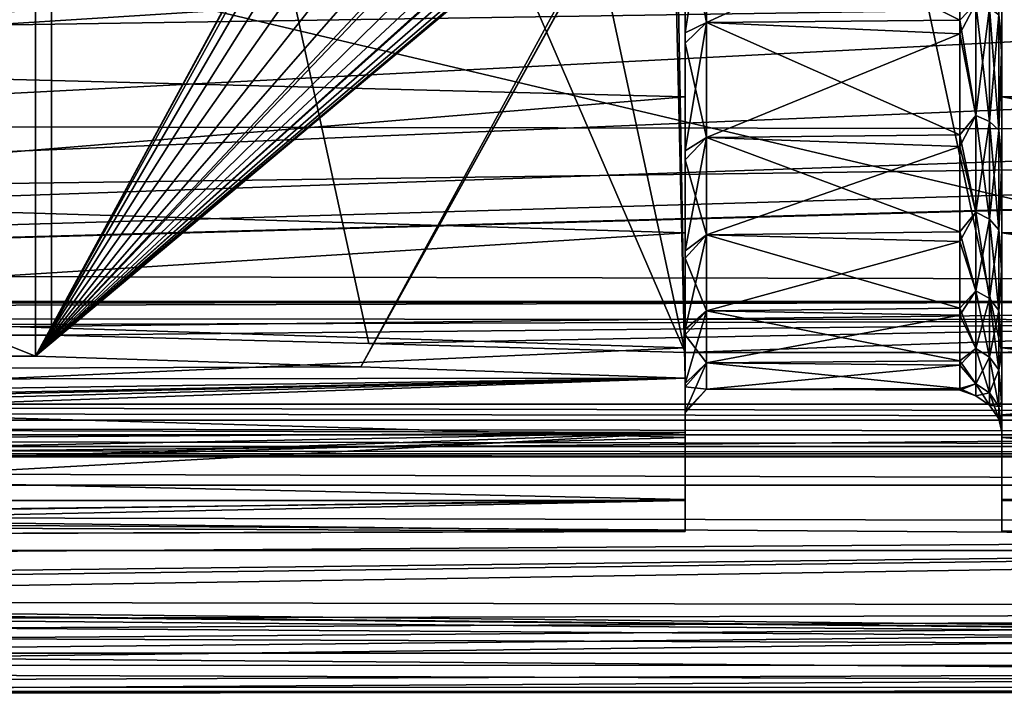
# Model space of a CAD drawing. Header units: millimetres. Extents: x -143 to 143, y -35 to 35.
# Tile 186 of 256: x 22 to 41, y -20 to -8. Entities that reach past the tile are written whole.
import ezdxf

# ---------------------------------------------------------------- set-up
doc = ezdxf.new("R2010")
doc.units = ezdxf.units.MM
doc.header["$LTSCALE"] = 65.185185
for name, color, linetype in [('100', 7, 'CONTINUOUS'), ('101', 7, 'CONTINUOUS'), ('103', 7, 'CONTINUOUS'), ('104', 7, 'CONTINUOUS'), ('105', 7, 'CONTINUOUS'), ('108', 7, 'CONTINUOUS'), ('109', 7, 'CONTINUOUS'), ('110', 7, 'CONTINUOUS'), ('111', 7, 'CONTINUOUS'), ('125', 7, 'CONTINUOUS'), ('18', 7, 'CONTINUOUS'), ('21', 7, 'CONTINUOUS'), ('30', 7, 'CONTINUOUS'), ('32', 7, 'CONTINUOUS'), ('34', 7, 'CONTINUOUS'), ('45', 7, 'CONTINUOUS'), ('71', 7, 'CONTINUOUS'), ('87', 7, 'CONTINUOUS'), ('88', 7, 'CONTINUOUS')]:
    doc.layers.add(name, color=color, linetype=linetype)

msp = doc.modelspace()

# ---------------------------------------------------------------- linework, layer by layer
at = {"layer": '100', "linetype": 'CONTINUOUS'}
for points in [[(22.191, 14.113, -17.5), (-48.549, 14.113, -17.5), (22.191, -14.113, -17.5), (22.191, 14.113, -17.5)], [(-48.549, 14.113, -17.5), (-48.549, -14.113, -17.5), (22.191, -14.113, -17.5), (-48.549, 14.113, -17.5)]]:
    msp.add_3dface(points, dxfattribs=at)
at = {"layer": '101', "linetype": 'CONTINUOUS'}
for points in [[(22.191, 14.113, -17.5), (22.191, -14.113, -17.5), (31.942, 3.88, -15.468), (22.191, 14.113, -17.5)], [(31.942, 3.88, -15.468), (22.191, -14.113, -17.5), (31.884, 3.783, -15.481), (31.942, 3.88, -15.468)], [(31.884, 3.783, -15.481), (22.191, -14.113, -17.5), (31.65, 3.304, -15.529), (31.884, 3.783, -15.481)], [(31.65, 3.304, -15.529), (22.191, -14.113, -17.5), (31.379, 2.486, -15.586), (31.65, 3.304, -15.529)], [(31.379, 2.486, -15.586), (22.191, -14.113, -17.5), (31.169, 1.358, -15.63), (31.379, 2.486, -15.586)], [(31.169, 1.358, -15.63), (22.191, -14.113, -17.5), (31.087, 0, -15.647), (31.169, 1.358, -15.63)], [(31.087, 0, -15.647), (22.191, -14.113, -17.5), (31.169, -1.358, -15.63), (31.087, 0, -15.647)], [(31.169, -1.358, -15.63), (22.191, -14.113, -17.5), (31.379, -2.486, -15.586), (31.169, -1.358, -15.63)], [(31.379, -2.486, -15.586), (22.191, -14.113, -17.5), (31.65, -3.304, -15.529), (31.379, -2.486, -15.586)], [(34.303, -3.576, -14.977), (34.5, -14.528, -14.936), (34.5, -3.011, -14.936), (34.303, -3.576, -14.977)], [(31.65, -3.304, -15.529), (22.191, -14.113, -17.5), (31.884, -3.783, -15.481), (31.65, -3.304, -15.529)], [(28.355, -14.312, -16.216), (34.5, -14.528, -14.936), (34.249, -3.699, -14.988), (28.355, -14.312, -16.216)], [(33.981, -4.162, -15.044), (28.355, -14.312, -16.216), (34.249, -3.699, -14.988), (33.981, -4.162, -15.044)], [(34.249, -3.699, -14.988), (34.5, -14.528, -14.936), (34.303, -3.576, -14.977), (34.249, -3.699, -14.988)], [(31.884, -3.783, -15.481), (22.191, -14.113, -17.5), (31.942, -3.88, -15.468), (31.884, -3.783, -15.481)], [(31.942, -3.88, -15.468), (22.191, -14.113, -17.5), (32.231, -4.266, -15.408), (31.942, -3.88, -15.468)], [(32.231, -4.266, -15.408), (22.191, -14.113, -17.5), (32.5, -4.507, -15.352), (32.231, -4.266, -15.408)], [(33.72, -4.452, -15.098), (28.355, -14.312, -16.216), (33.981, -4.162, -15.044), (33.72, -4.452, -15.098)], [(22.191, -14.113, -17.5), (28.355, -14.312, -16.216), (33.72, -4.452, -15.098), (22.191, -14.113, -17.5)], [(33.557, -4.572, -15.132), (22.191, -14.113, -17.5), (33.72, -4.452, -15.098), (33.557, -4.572, -15.132)], [(32.5, -4.507, -15.352), (22.191, -14.113, -17.5), (32.732, -4.637, -15.304), (32.5, -4.507, -15.352)], [(33.476, -4.617, -15.149), (22.191, -14.113, -17.5), (33.557, -4.572, -15.132), (33.476, -4.617, -15.149)], [(33.242, -4.697, -15.198), (22.191, -14.113, -17.5), (33.476, -4.617, -15.149), (33.242, -4.697, -15.198)], [(32.732, -4.637, -15.304), (22.191, -14.113, -17.5), (32.764, -4.65, -15.297), (32.732, -4.637, -15.304)], [(32.764, -4.65, -15.297), (22.191, -14.113, -17.5), (33.008, -4.708, -15.246), (32.764, -4.65, -15.297)], [(33.008, -4.708, -15.246), (22.191, -14.113, -17.5), (33.242, -4.697, -15.198), (33.008, -4.708, -15.246)]]:
    msp.add_3dface(points, dxfattribs=at)
at = {"layer": '103', "linetype": 'CONTINUOUS'}
for points in [[(34.5, -3.011, -14.936), (34.5, -14.528, -14.936), (34.5, -5.692, -14.133), (34.5, -3.011, -14.936)], [(34.5, -7.987, 12.975), (34.5, -6.312, 16.322), (34.5, -5.479, 14.217), (34.5, -7.987, 12.975)], [(34.5, -5.692, -14.133), (34.5, -14.528, -14.936), (34.5, -8.181, -12.854), (34.5, -5.692, -14.133)], [(34.5, -9.2, 14.887), (34.5, -6.312, 16.322), (34.5, -7.987, 12.975), (34.5, -9.2, 14.887)], [(34.5, -10.225, 11.295), (34.5, -9.2, 14.887), (34.5, -7.987, 12.975), (34.5, -10.225, 11.295)], [(34.5, -8.181, -12.854), (34.5, -14.528, -14.936), (34.5, -10.393, -11.141), (34.5, -8.181, -12.854)], [(34.5, -11.775, 12.946), (34.5, -9.2, 14.887), (34.5, -10.225, 11.295), (34.5, -11.775, 12.946)], [(34.5, -12.118, 9.235), (34.5, -11.775, 12.946), (34.5, -10.225, 11.295), (34.5, -12.118, 9.235)], [(34.5, -10.393, -11.141), (34.5, -14.528, -14.936), (34.5, -12.256, -9.052), (34.5, -10.393, -11.141)], [(34.5, -13.95, 10.566), (34.5, -11.775, 12.946), (34.5, -13.603, 6.863), (34.5, -13.95, 10.566)], [(34.5, -13.603, 6.863), (34.5, -11.775, 12.946), (34.5, -12.118, 9.235), (34.5, -13.603, 6.863)], [(34.5, -12.256, -9.052), (34.5, -14.528, -14.936), (34.5, -13.704, -6.658), (34.5, -12.256, -9.052)], [(34.5, -14.628, 4.26), (34.5, -13.95, 10.566), (34.5, -13.603, 6.863), (34.5, -14.628, 4.26)], [(34.5, -13.704, -6.658), (34.5, -14.528, -14.936), (34.5, -14.691, -4.04), (34.5, -13.704, -6.658)], [(34.5, -15.652, 7.827), (34.5, -13.95, 10.566), (34.5, -15.161, 1.513), (34.5, -15.652, 7.827)], [(34.5, -15.161, 1.513), (34.5, -13.95, 10.566), (34.5, -14.628, 4.26), (34.5, -15.161, 1.513)], [(34.5, -14.528, -14.936), (34.5, -15.557, -9.809), (34.5, -14.691, -4.04), (34.5, -14.528, -14.936)], [(34.5, -14.691, -4.04), (34.5, -15.557, -9.809), (34.5, -15.182, -1.285), (34.5, -14.691, -4.04)], [(34.5, -15.557, -9.809), (34.5, -15.652, 7.827), (34.5, -15.161, 1.513), (34.5, -15.557, -9.809)], [(34.5, -15.182, -1.285), (34.5, -15.557, -9.809), (34.5, -15.161, 1.513), (34.5, -15.182, -1.285)], [(34.5, -16.846, -4.741), (34.5, -15.652, 7.827), (34.5, -15.557, -9.809), (34.5, -16.846, -4.741)], [(34.5, -16.846, -4.741), (34.5, -16.822, 4.823), (34.5, -15.652, 7.827), (34.5, -16.846, -4.741)], [(34.5, -16.846, -4.741), (34.5, -17.422, 1.654), (34.5, -16.822, 4.823), (34.5, -16.846, -4.741)], [(34.5, -16.846, -4.741), (34.5, -17.429, -1.57), (34.5, -17.422, 1.654), (34.5, -16.846, -4.741)]]:
    msp.add_3dface(points, dxfattribs=at)
at = {"layer": '104', "linetype": 'CONTINUOUS'}
for points in [[(34.9, -5.347, -13.801), (34.5, -5.692, -14.133), (34.9, -7.792, -12.583), (34.9, -5.347, -13.801)], [(34.5, -7.987, 12.975), (34.5, -5.479, 14.217), (34.9, -5.347, 13.801), (34.5, -7.987, 12.975)], [(34.9, -7.792, 12.583), (34.5, -7.987, 12.975), (34.9, -5.347, 13.801), (34.9, -7.792, 12.583)], [(34.5, -5.692, -14.133), (34.5, -8.181, -12.854), (34.9, -7.792, -12.583), (34.5, -5.692, -14.133)], [(34.9, -7.792, -12.583), (34.5, -8.181, -12.854), (34.9, -9.971, -10.937), (34.9, -7.792, -12.583)], [(34.5, -10.225, 11.295), (34.5, -7.987, 12.975), (34.9, -7.792, 12.583), (34.5, -10.225, 11.295)], [(34.9, -9.971, 10.937), (34.5, -10.225, 11.295), (34.9, -7.792, 12.583), (34.9, -9.971, 10.937)], [(34.5, -8.181, -12.854), (34.5, -10.393, -11.141), (34.9, -9.971, -10.937), (34.5, -8.181, -12.854)], [(34.9, -9.971, -10.937), (34.5, -10.393, -11.141), (34.9, -11.811, -8.919), (34.9, -9.971, -10.937)], [(34.5, -12.118, 9.235), (34.5, -10.225, 11.295), (34.9, -9.971, 10.937), (34.5, -12.118, 9.235)], [(34.9, -11.811, 8.919), (34.5, -12.118, 9.235), (34.9, -9.971, 10.937), (34.9, -11.811, 8.919)], [(34.5, -10.393, -11.141), (34.5, -12.256, -9.052), (34.9, -11.811, -8.919), (34.5, -10.393, -11.141)], [(34.9, -11.811, -8.919), (34.5, -12.256, -9.052), (34.9, -13.249, -6.597), (34.9, -11.811, -8.919)], [(34.5, -13.603, 6.863), (34.5, -12.118, 9.235), (34.9, -11.811, 8.919), (34.5, -13.603, 6.863)], [(34.9, -13.249, 6.597), (34.5, -13.603, 6.863), (34.9, -11.811, 8.919), (34.9, -13.249, 6.597)], [(34.5, -12.256, -9.052), (34.5, -13.704, -6.658), (34.9, -13.249, -6.597), (34.5, -12.256, -9.052)], [(34.9, -13.249, -6.597), (34.5, -13.704, -6.658), (34.9, -14.235, -4.05), (34.9, -13.249, -6.597)], [(34.5, -14.628, 4.26), (34.5, -13.603, 6.863), (34.9, -13.249, 6.597), (34.5, -14.628, 4.26)], [(34.9, -14.235, 4.05), (34.5, -14.628, 4.26), (34.9, -13.249, 6.597), (34.9, -14.235, 4.05)], [(34.5, -13.704, -6.658), (34.5, -14.691, -4.04), (34.9, -14.235, -4.05), (34.5, -13.704, -6.658)], [(34.9, -14.235, -4.05), (34.5, -14.691, -4.04), (34.9, -14.737, -1.365), (34.9, -14.235, -4.05)], [(34.5, -15.161, 1.513), (34.5, -14.628, 4.26), (34.9, -14.235, 4.05), (34.5, -15.161, 1.513)], [(34.9, -14.737, 1.365), (34.5, -15.161, 1.513), (34.9, -14.235, 4.05), (34.9, -14.737, 1.365)], [(34.5, -14.691, -4.04), (34.5, -15.182, -1.285), (34.9, -14.737, -1.365), (34.5, -14.691, -4.04)], [(34.5, -15.182, -1.285), (34.5, -15.161, 1.513), (34.9, -14.737, 1.365), (34.5, -15.182, -1.285)], [(34.9, -14.737, -1.365), (34.5, -15.182, -1.285), (34.9, -14.737, 1.365), (34.9, -14.737, -1.365)]]:
    msp.add_3dface(points, dxfattribs=at)
at = {"layer": '105', "linetype": 'CONTINUOUS'}
for points in [[(39.7, -5.313, -13.814), (34.9, -5.347, -13.801), (39.7, -7.745, -12.611), (39.7, -5.313, -13.814)], [(34.9, -5.347, -13.801), (34.9, -7.792, -12.583), (39.7, -7.745, -12.611), (34.9, -5.347, -13.801)], [(34.9, -7.792, 12.583), (34.9, -5.347, 13.801), (39.7, -5.597, 13.701), (34.9, -7.792, 12.583)], [(39.7, -8.004, 12.449), (34.9, -7.792, 12.583), (39.7, -5.597, 13.701), (39.7, -8.004, 12.449)], [(39.7, -7.745, -12.611), (34.9, -7.792, -12.583), (39.7, -9.917, -10.986), (39.7, -7.745, -12.611)], [(34.9, -7.792, -12.583), (34.9, -9.971, -10.937), (39.7, -9.917, -10.986), (34.9, -7.792, -12.583)], [(34.9, -9.971, 10.937), (34.9, -7.792, 12.583), (39.7, -8.004, 12.449), (34.9, -9.971, 10.937)], [(39.7, -10.142, 10.779), (34.9, -9.971, 10.937), (39.7, -8.004, 12.449), (39.7, -10.142, 10.779)], [(39.7, -9.917, -10.986), (34.9, -9.971, -10.937), (39.7, -11.756, -8.99), (39.7, -9.917, -10.986)], [(34.9, -9.971, -10.937), (34.9, -11.811, -8.919), (39.7, -11.756, -8.99), (34.9, -9.971, -10.937)], [(34.9, -11.811, 8.919), (34.9, -9.971, 10.937), (39.7, -10.142, 10.779), (34.9, -11.811, 8.919)], [(39.7, -11.939, 8.746), (34.9, -11.811, 8.919), (39.7, -10.142, 10.779), (39.7, -11.939, 8.746)], [(39.7, -11.756, -8.99), (34.9, -11.811, -8.919), (39.7, -13.2, -6.693), (39.7, -11.756, -8.99)], [(34.9, -11.811, -8.919), (34.9, -13.249, -6.597), (39.7, -13.2, -6.693), (34.9, -11.811, -8.919)], [(34.9, -13.249, 6.597), (34.9, -11.811, 8.919), (39.7, -11.939, 8.746), (34.9, -13.249, 6.597)], [(39.7, -13.335, 6.419), (34.9, -13.249, 6.597), (39.7, -11.939, 8.746), (39.7, -13.335, 6.419)], [(39.7, -13.2, -6.693), (34.9, -13.249, -6.597), (39.7, -14.2, -4.171), (39.7, -13.2, -6.693)], [(34.9, -13.249, -6.597), (34.9, -14.235, -4.05), (39.7, -14.2, -4.171), (34.9, -13.249, -6.597)], [(34.9, -14.235, 4.05), (34.9, -13.249, 6.597), (39.7, -13.335, 6.419), (34.9, -14.235, 4.05)], [(39.7, -14.283, 3.877), (34.9, -14.235, 4.05), (39.7, -13.335, 6.419), (39.7, -14.283, 3.877)], [(39.7, -14.2, -4.171), (34.9, -14.235, -4.05), (39.7, -14.723, -1.509), (39.7, -14.2, -4.171)], [(34.9, -14.235, -4.05), (34.9, -14.737, -1.365), (39.7, -14.723, -1.509), (34.9, -14.235, -4.05)], [(34.9, -14.737, 1.365), (34.9, -14.235, 4.05), (39.7, -14.283, 3.877), (34.9, -14.737, 1.365)], [(39.7, -14.751, 1.205), (34.9, -14.737, 1.365), (39.7, -14.283, 3.877), (39.7, -14.751, 1.205)], [(39.7, -14.723, -1.509), (34.9, -14.737, -1.365), (39.7, -14.751, 1.205), (39.7, -14.723, -1.509)], [(34.9, -14.737, -1.365), (34.9, -14.737, 1.365), (39.7, -14.751, 1.205), (34.9, -14.737, -1.365)]]:
    msp.add_3dface(points, dxfattribs=at)
at = {"layer": '108', "linetype": 'CONTINUOUS'}
for points in [[(40.5, -14.04, -18), (40.5, 14.04, -18), (40.5, 3.144, -15.28), (40.5, -14.04, -18)], [(40.5, 0.322, -15.597), (40.5, -14.04, -18), (40.5, 3.144, -15.28), (40.5, 0.322, -15.597)], [(40.5, -14.04, -18), (40.5, 0.322, -15.597), (40.5, 0.161, -15.599), (40.5, -14.04, -18)], [(40.5, -14.04, -18), (40.5, 0.161, -15.599), (40.5, 0, -15.6), (40.5, -14.04, -18)], [(40.5, -14.04, -18), (40.5, 0, -15.6), (40.5, -2.828, -15.341), (40.5, -14.04, -18)], [(40.5, -6.312, 16.322), (40.5, -9.2, 14.887), (40.5, -0.322, 15.597), (40.5, -6.312, 16.322)], [(40.5, -0.322, 15.597), (40.5, -9.2, 14.887), (40.5, -3.144, 15.28), (40.5, -0.322, 15.597)], [(40.5, -5.585, -14.566), (40.5, -14.04, -18), (40.5, -2.828, -15.341), (40.5, -5.585, -14.566)], [(40.5, -3.144, 15.28), (40.5, -9.2, 14.887), (40.5, -5.884, 14.448), (40.5, -3.144, 15.28)], [(40.5, -8.152, -13.301), (40.5, -14.04, -18), (40.5, -5.585, -14.566), (40.5, -8.152, -13.301)], [(40.5, -9.2, 14.887), (40.5, -11.775, 12.946), (40.5, -5.884, 14.448), (40.5, -9.2, 14.887)], [(40.5, -5.884, 14.448), (40.5, -11.775, 12.946), (40.5, -8.425, 13.13), (40.5, -5.884, 14.448)], [(40.5, -10.445, -11.588), (40.5, -14.04, -18), (40.5, -8.152, -13.301), (40.5, -10.445, -11.588)], [(40.5, -8.425, 13.13), (40.5, -11.775, 12.946), (40.5, -10.682, 11.369), (40.5, -8.425, 13.13)], [(40.5, -15.224, -11.324), (40.5, -14.04, -18), (40.5, -10.445, -11.588), (40.5, -15.224, -11.324)], [(40.5, -12.386, -9.484), (40.5, -15.224, -11.324), (40.5, -10.445, -11.588), (40.5, -12.386, -9.484)], [(40.5, -11.775, 12.946), (40.5, -13.95, 10.566), (40.5, -10.682, 11.369), (40.5, -11.775, 12.946)], [(40.5, -10.682, 11.369), (40.5, -13.95, 10.566), (40.5, -12.579, 9.226), (40.5, -10.682, 11.369)], [(40.5, -13.91, -7.061), (40.5, -15.224, -11.324), (40.5, -12.386, -9.484), (40.5, -13.91, -7.061)], [(40.5, -13.95, 10.566), (40.5, -15.652, 7.827), (40.5, -12.579, 9.226), (40.5, -13.95, 10.566)], [(40.5, -12.579, 9.226), (40.5, -15.652, 7.827), (40.5, -14.053, 6.772), (40.5, -12.579, 9.226)], [(40.5, -16.846, -4.741), (40.5, -15.224, -11.324), (40.5, -13.91, -7.061), (40.5, -16.846, -4.741)], [(40.5, -14.967, -4.4), (40.5, -16.846, -4.741), (40.5, -13.91, -7.061), (40.5, -14.967, -4.4)], [(40.5, -15.652, 7.827), (40.5, -16.822, 4.823), (40.5, -14.053, 6.772), (40.5, -15.652, 7.827)], [(40.5, -14.053, 6.772), (40.5, -16.822, 4.823), (40.5, -15.054, 4.09), (40.5, -14.053, 6.772)], [(40.5, -15.519, -1.592), (40.5, -16.846, -4.741), (40.5, -14.967, -4.4), (40.5, -15.519, -1.592)], [(40.5, -16.822, 4.823), (40.5, -17.422, 1.654), (40.5, -15.054, 4.09), (40.5, -16.822, 4.823)], [(40.5, -15.054, 4.09), (40.5, -17.422, 1.654), (40.5, -15.548, 1.271), (40.5, -15.054, 4.09)], [(40.5, -17.429, -1.57), (40.5, -16.846, -4.741), (40.5, -15.519, -1.592), (40.5, -17.429, -1.57)], [(40.5, -15.548, 1.271), (40.5, -17.429, -1.57), (40.5, -15.519, -1.592), (40.5, -15.548, 1.271)], [(40.5, -17.422, 1.654), (40.5, -17.429, -1.57), (40.5, -15.548, 1.271), (40.5, -17.422, 1.654)]]:
    msp.add_3dface(points, dxfattribs=at)
at = {"layer": '109', "linetype": 'CONTINUOUS'}
for points in [[(34.5, 14.04, -18), (40.5, 14.04, -18), (40.5, -14.04, -18), (34.5, 14.04, -18)], [(34.5, 14.04, -18), (40.5, -14.04, -18), (34.5, -14.04, -18), (34.5, 14.04, -18)]]:
    msp.add_3dface(points, dxfattribs=at)
at = {"layer": '110', "linetype": 'CONTINUOUS'}
for points in [[(28.507, 13.868, -19.249), (34.5, 14.04, -18), (34.5, -14.04, -18), (28.507, 13.868, -19.249)], [(22.5, 13.712, -20.5), (28.507, 13.868, -19.249), (34.5, -14.04, -18), (22.5, 13.712, -20.5)], [(22.5, 13.712, -20.5), (34.5, -14.04, -18), (28.507, -13.868, -19.249), (22.5, 13.712, -20.5)], [(22.5, 13.712, -20.5), (28.507, -13.868, -19.249), (22.5, -13.712, -20.5), (22.5, 13.712, -20.5)]]:
    msp.add_3dface(points, dxfattribs=at)
at = {"layer": '111', "linetype": 'CONTINUOUS'}
for points in [[(-49, 13.712, -20.5), (22.5, 13.712, -20.5), (-49, -13.712, -20.5), (-49, 13.712, -20.5)], [(22.5, 13.712, -20.5), (22.5, -13.712, -20.5), (-49, -13.712, -20.5), (22.5, 13.712, -20.5)]]:
    msp.add_3dface(points, dxfattribs=at)
at = {"layer": '125', "linetype": 'CONTINUOUS'}
for points in [[(39.7, -5.313, -13.814), (39.7, -7.745, -12.611), (40.006, -7.43, -12.87), (39.7, -5.313, -13.814)], [(40.5, -8.152, -13.301), (40.5, -5.585, -14.566), (40.439, -7.647, -13.245), (40.5, -8.152, -13.301)], [(39.7, -8.004, 12.449), (39.7, -5.597, 13.701), (40.006, -7.43, 12.87), (39.7, -8.004, 12.449)], [(40.5, -5.884, 14.448), (40.5, -8.425, 13.13), (40.439, -7.647, 13.245), (40.5, -5.884, 14.448)], [(40.006, -7.43, -12.87), (39.7, -7.745, -12.611), (40.006, -9.552, -11.384), (40.006, -7.43, -12.87)], [(40.006, -9.552, 11.384), (39.7, -8.004, 12.449), (40.006, -7.43, 12.87), (40.006, -9.552, 11.384)], [(40.006, -7.43, -12.87), (40.006, -9.552, -11.384), (40.266, -7.517, -13.02), (40.006, -7.43, -12.87)], [(40.006, -9.552, 11.384), (40.006, -7.43, 12.87), (40.266, -9.664, 11.517), (40.006, -9.552, 11.384)], [(40.266, -9.664, 11.517), (40.006, -7.43, 12.87), (40.266, -7.517, 13.02), (40.266, -9.664, 11.517)], [(40.266, -7.517, -13.02), (40.006, -9.552, -11.384), (40.266, -9.664, -11.517), (40.266, -7.517, -13.02)], [(40.439, -7.647, 13.245), (40.439, -9.831, 11.716), (40.266, -7.517, 13.02), (40.439, -7.647, 13.245)], [(40.439, -9.831, 11.716), (40.266, -9.664, 11.517), (40.266, -7.517, 13.02), (40.439, -9.831, 11.716)], [(40.439, -7.647, -13.245), (40.266, -7.517, -13.02), (40.266, -9.664, -11.517), (40.439, -7.647, -13.245)], [(39.7, -7.745, -12.611), (39.7, -9.917, -10.986), (40.006, -9.552, -11.384), (39.7, -7.745, -12.611)], [(40.439, -9.831, -11.716), (40.439, -7.647, -13.245), (40.266, -9.664, -11.517), (40.439, -9.831, -11.716)], [(40.439, -7.647, 13.245), (40.5, -8.425, 13.13), (40.439, -9.831, 11.716), (40.439, -7.647, 13.245)], [(40.439, -9.831, -11.716), (40.5, -8.152, -13.301), (40.439, -7.647, -13.245), (40.439, -9.831, -11.716)], [(39.7, -10.142, 10.779), (39.7, -8.004, 12.449), (40.006, -9.552, 11.384), (39.7, -10.142, 10.779)], [(40.5, -10.445, -11.588), (40.5, -8.152, -13.301), (40.439, -9.831, -11.716), (40.5, -10.445, -11.588)], [(40.5, -8.425, 13.13), (40.5, -10.682, 11.369), (40.439, -9.831, 11.716), (40.5, -8.425, 13.13)], [(40.006, -9.552, -11.384), (39.7, -9.917, -10.986), (40.006, -11.384, -9.552), (40.006, -9.552, -11.384)], [(40.006, -11.384, 9.552), (39.7, -10.142, 10.779), (40.006, -9.552, 11.384), (40.006, -11.384, 9.552)], [(40.006, -9.552, -11.384), (40.006, -11.384, -9.552), (40.266, -9.664, -11.517), (40.006, -9.552, -11.384)], [(40.006, -11.384, 9.552), (40.006, -9.552, 11.384), (40.266, -11.517, 9.664), (40.006, -11.384, 9.552)], [(40.266, -11.517, 9.664), (40.006, -9.552, 11.384), (40.266, -9.664, 11.517), (40.266, -11.517, 9.664)], [(40.266, -9.664, -11.517), (40.006, -11.384, -9.552), (40.266, -11.517, -9.664), (40.266, -9.664, -11.517)], [(40.439, -9.831, 11.716), (40.439, -11.716, 9.831), (40.266, -9.664, 11.517), (40.439, -9.831, 11.716)], [(40.439, -11.716, 9.831), (40.266, -11.517, 9.664), (40.266, -9.664, 11.517), (40.439, -11.716, 9.831)], [(40.439, -9.831, -11.716), (40.266, -9.664, -11.517), (40.266, -11.517, -9.664), (40.439, -9.831, -11.716)], [(40.439, -11.716, -9.831), (40.439, -9.831, -11.716), (40.266, -11.517, -9.664), (40.439, -11.716, -9.831)], [(40.439, -9.831, 11.716), (40.5, -10.682, 11.369), (40.439, -11.716, 9.831), (40.439, -9.831, 11.716)], [(40.439, -11.716, -9.831), (40.5, -10.445, -11.588), (40.439, -9.831, -11.716), (40.439, -11.716, -9.831)], [(39.7, -9.917, -10.986), (39.7, -11.756, -8.99), (40.006, -11.384, -9.552), (39.7, -9.917, -10.986)], [(39.7, -11.939, 8.746), (39.7, -10.142, 10.779), (40.006, -11.384, 9.552), (39.7, -11.939, 8.746)], [(40.5, -12.386, -9.484), (40.5, -10.445, -11.588), (40.439, -11.716, -9.831), (40.5, -12.386, -9.484)], [(40.5, -10.682, 11.369), (40.5, -12.579, 9.226), (40.439, -11.716, 9.831), (40.5, -10.682, 11.369)], [(40.006, -11.384, -9.552), (39.7, -11.756, -8.99), (40.006, -12.87, -7.43), (40.006, -11.384, -9.552)], [(40.006, -12.87, 7.43), (39.7, -11.939, 8.746), (40.006, -11.384, 9.552), (40.006, -12.87, 7.43)], [(40.006, -11.384, -9.552), (40.006, -12.87, -7.43), (40.266, -11.517, -9.664), (40.006, -11.384, -9.552)], [(40.006, -12.87, 7.43), (40.006, -11.384, 9.552), (40.266, -13.02, 7.517), (40.006, -12.87, 7.43)], [(40.266, -13.02, 7.517), (40.006, -11.384, 9.552), (40.266, -11.517, 9.664), (40.266, -13.02, 7.517)], [(40.266, -11.517, -9.664), (40.006, -12.87, -7.43), (40.266, -13.02, -7.517), (40.266, -11.517, -9.664)], [(40.439, -11.716, 9.831), (40.439, -13.245, 7.647), (40.266, -11.517, 9.664), (40.439, -11.716, 9.831)], [(40.439, -13.245, 7.647), (40.266, -13.02, 7.517), (40.266, -11.517, 9.664), (40.439, -13.245, 7.647)], [(40.439, -11.716, -9.831), (40.266, -11.517, -9.664), (40.266, -13.02, -7.517), (40.439, -11.716, -9.831)], [(40.439, -13.245, -7.647), (40.439, -11.716, -9.831), (40.266, -13.02, -7.517), (40.439, -13.245, -7.647)], [(40.439, -11.716, 9.831), (40.5, -12.579, 9.226), (40.439, -13.245, 7.647), (40.439, -11.716, 9.831)], [(40.439, -13.245, -7.647), (40.5, -12.386, -9.484), (40.439, -11.716, -9.831), (40.439, -13.245, -7.647)], [(39.7, -11.756, -8.99), (39.7, -13.2, -6.693), (40.006, -12.87, -7.43), (39.7, -11.756, -8.99)], [(39.7, -13.335, 6.419), (39.7, -11.939, 8.746), (40.006, -12.87, 7.43), (39.7, -13.335, 6.419)], [(40.5, -13.91, -7.061), (40.5, -12.386, -9.484), (40.439, -13.245, -7.647), (40.5, -13.91, -7.061)], [(40.5, -12.579, 9.226), (40.5, -14.053, 6.772), (40.439, -13.245, 7.647), (40.5, -12.579, 9.226)], [(40.006, -12.87, -7.43), (39.7, -13.2, -6.693), (40.006, -13.965, -5.083), (40.006, -12.87, -7.43)], [(40.006, -13.965, 5.083), (39.7, -13.335, 6.419), (40.006, -12.87, 7.43), (40.006, -13.965, 5.083)], [(40.006, -12.87, -7.43), (40.006, -13.965, -5.083), (40.266, -13.02, -7.517), (40.006, -12.87, -7.43)], [(40.006, -13.965, 5.083), (40.006, -12.87, 7.43), (40.266, -14.128, 5.142), (40.006, -13.965, 5.083)], [(40.266, -14.128, 5.142), (40.006, -12.87, 7.43), (40.266, -13.02, 7.517), (40.266, -14.128, 5.142)], [(40.266, -13.02, -7.517), (40.006, -13.965, -5.083), (40.266, -14.128, -5.142), (40.266, -13.02, -7.517)], [(40.439, -13.245, 7.647), (40.439, -14.372, 5.231), (40.266, -13.02, 7.517), (40.439, -13.245, 7.647)], [(40.439, -14.372, 5.231), (40.266, -14.128, 5.142), (40.266, -13.02, 7.517), (40.439, -14.372, 5.231)], [(40.439, -13.245, -7.647), (40.266, -13.02, -7.517), (40.266, -14.128, -5.142), (40.439, -13.245, -7.647)], [(39.7, -13.2, -6.693), (39.7, -14.2, -4.171), (40.006, -13.965, -5.083), (39.7, -13.2, -6.693)], [(39.7, -14.283, 3.877), (39.7, -13.335, 6.419), (40.006, -13.965, 5.083), (39.7, -14.283, 3.877)], [(40.439, -14.372, -5.231), (40.439, -13.245, -7.647), (40.266, -14.128, -5.142), (40.439, -14.372, -5.231)], [(40.439, -13.245, 7.647), (40.5, -14.053, 6.772), (40.439, -14.372, 5.231), (40.439, -13.245, 7.647)], [(40.439, -14.372, -5.231), (40.5, -13.91, -7.061), (40.439, -13.245, -7.647), (40.439, -14.372, -5.231)], [(40.006, -13.965, -5.083), (39.7, -14.2, -4.171), (40.006, -14.635, -2.581), (40.006, -13.965, -5.083)], [(40.006, -14.635, 2.581), (39.7, -14.283, 3.877), (40.006, -13.965, 5.083), (40.006, -14.635, 2.581)], [(40.006, -13.965, -5.083), (40.006, -14.635, -2.581), (40.266, -14.128, -5.142), (40.006, -13.965, -5.083)], [(40.006, -14.635, 2.581), (40.006, -13.965, 5.083), (40.266, -14.806, 2.611), (40.006, -14.635, 2.581)], [(40.266, -14.806, 2.611), (40.006, -13.965, 5.083), (40.266, -14.128, 5.142), (40.266, -14.806, 2.611)], [(40.5, -14.967, -4.4), (40.5, -13.91, -7.061), (40.439, -14.372, -5.231), (40.5, -14.967, -4.4)], [(40.266, -14.128, -5.142), (40.006, -14.635, -2.581), (40.266, -14.806, -2.611), (40.266, -14.128, -5.142)], [(40.439, -14.372, 5.231), (40.439, -15.062, 2.656), (40.266, -14.128, 5.142), (40.439, -14.372, 5.231)], [(40.439, -15.062, 2.656), (40.266, -14.806, 2.611), (40.266, -14.128, 5.142), (40.439, -15.062, 2.656)], [(40.439, -14.372, -5.231), (40.266, -14.128, -5.142), (40.266, -14.806, -2.611), (40.439, -14.372, -5.231)], [(40.5, -14.053, 6.772), (40.5, -15.054, 4.09), (40.439, -14.372, 5.231), (40.5, -14.053, 6.772)], [(39.7, -14.2, -4.171), (39.7, -14.723, -1.509), (40.006, -14.635, -2.581), (39.7, -14.2, -4.171)], [(39.7, -14.751, 1.205), (39.7, -14.283, 3.877), (40.006, -14.635, 2.581), (39.7, -14.751, 1.205)], [(40.439, -15.062, -2.656), (40.439, -14.372, -5.231), (40.266, -14.806, -2.611), (40.439, -15.062, -2.656)], [(40.439, -14.372, 5.231), (40.5, -15.054, 4.09), (40.439, -15.062, 2.656), (40.439, -14.372, 5.231)], [(40.439, -15.062, -2.656), (40.5, -14.967, -4.4), (40.439, -14.372, -5.231), (40.439, -15.062, -2.656)], [(40.006, -14.635, -2.581), (39.7, -14.723, -1.509), (40.006, -14.861), (40.006, -14.635, -2.581)], [(40.006, -14.861), (39.7, -14.751, 1.205), (40.006, -14.635, 2.581), (40.006, -14.861)], [(39.7, -14.723, -1.509), (39.7, -14.751, 1.205), (40.006, -14.861), (39.7, -14.723, -1.509)], [(40.006, -14.635, -2.581), (40.006, -14.861), (40.266, -14.806, -2.611), (40.006, -14.635, -2.581)], [(40.006, -14.861), (40.006, -14.635, 2.581), (40.266, -15.035), (40.006, -14.861)], [(40.266, -15.035), (40.006, -14.635, 2.581), (40.266, -14.806, 2.611), (40.266, -15.035)], [(40.266, -14.806, -2.611), (40.006, -14.861), (40.266, -15.035), (40.266, -14.806, -2.611)], [(40.439, -15.062, 2.656), (40.439, -15.294), (40.266, -14.806, 2.611), (40.439, -15.062, 2.656)], [(40.439, -15.294), (40.266, -15.035), (40.266, -14.806, 2.611), (40.439, -15.294)], [(40.439, -15.062, -2.656), (40.266, -14.806, -2.611), (40.266, -15.035), (40.439, -15.062, -2.656)], [(40.439, -15.294), (40.439, -15.062, -2.656), (40.266, -15.035), (40.439, -15.294)], [(40.5, -15.519, -1.592), (40.5, -14.967, -4.4), (40.439, -15.062, -2.656), (40.5, -15.519, -1.592)], [(40.5, -15.054, 4.09), (40.5, -15.548, 1.271), (40.439, -15.062, 2.656), (40.5, -15.054, 4.09)], [(40.439, -15.062, 2.656), (40.5, -15.548, 1.271), (40.439, -15.294), (40.439, -15.062, 2.656)], [(40.439, -15.294), (40.5, -15.519, -1.592), (40.439, -15.062, -2.656), (40.439, -15.294)], [(40.5, -15.548, 1.271), (40.5, -15.519, -1.592), (40.439, -15.294), (40.5, -15.548, 1.271)]]:
    msp.add_3dface(points, dxfattribs=at)
at = {"layer": '18', "linetype": 'CONTINUOUS'}
for points in [[(40.5, -9.2, 14.887), (40.5, -6.312, 16.322), (55, -9.2, 14.887), (40.5, -9.2, 14.887)], [(55, -9.2, 14.887), (40.5, -6.312, 16.322), (55, -6.312, 16.322), (55, -9.2, 14.887)], [(40.5, -11.775, 12.946), (40.5, -9.2, 14.887), (55, -11.775, 12.946), (40.5, -11.775, 12.946)], [(55, -11.775, 12.946), (40.5, -9.2, 14.887), (55, -9.2, 14.887), (55, -11.775, 12.946)], [(40.5, -13.95, 10.566), (40.5, -11.775, 12.946), (55, -13.95, 10.566), (40.5, -13.95, 10.566)], [(55, -13.95, 10.566), (40.5, -11.775, 12.946), (55, -11.775, 12.946), (55, -13.95, 10.566)], [(40.5, -15.652, 7.827), (40.5, -13.95, 10.566), (55, -15.652, 7.827), (40.5, -15.652, 7.827)], [(55, -15.652, 7.827), (40.5, -13.95, 10.566), (55, -13.95, 10.566), (55, -15.652, 7.827)], [(40.5, -16.822, 4.823), (40.5, -15.652, 7.827), (55, -16.822, 4.823), (40.5, -16.822, 4.823)], [(55, -16.822, 4.823), (40.5, -15.652, 7.827), (55, -15.652, 7.827), (55, -16.822, 4.823)], [(40.5, -17.422, 1.654), (40.5, -16.822, 4.823), (55, -17.422, 1.654), (40.5, -17.422, 1.654)], [(55, -17.422, 1.654), (40.5, -16.822, 4.823), (55, -16.822, 4.823), (55, -17.422, 1.654)], [(40.5, -16.846, -4.741), (40.5, -17.429, -1.57), (55, -16.846, -4.741), (40.5, -16.846, -4.741)], [(55, -16.846, -4.741), (40.5, -17.429, -1.57), (55, -17.429, -1.57), (55, -16.846, -4.741)], [(40.5, -17.429, -1.57), (40.5, -17.422, 1.654), (55, -17.429, -1.57), (40.5, -17.429, -1.57)], [(55, -17.429, -1.57), (40.5, -17.422, 1.654), (55, -17.422, 1.654), (55, -17.429, -1.57)]]:
    msp.add_3dface(points, dxfattribs=at)
at = {"layer": '21', "linetype": 'CONTINUOUS'}
for points in [[(11.5, -8.608, 15.236), (11.5, -5.883, 16.482), (34.5, -6.312, 16.322), (11.5, -8.608, 15.236)], [(34.5, -9.2, 14.887), (11.5, -8.608, 15.236), (34.5, -6.312, 16.322), (34.5, -9.2, 14.887)], [(11.5, -11.081, 13.545), (11.5, -8.608, 15.236), (34.5, -9.2, 14.887), (11.5, -11.081, 13.545)], [(34.5, -11.775, 12.946), (11.5, -11.081, 13.545), (34.5, -9.2, 14.887), (34.5, -11.775, 12.946)], [(11.5, -13.229, 11.456), (11.5, -11.081, 13.545), (34.5, -11.775, 12.946), (11.5, -13.229, 11.456)], [(34.5, -13.95, 10.566), (11.5, -13.229, 11.456), (34.5, -11.775, 12.946), (34.5, -13.95, 10.566)], [(11.5, -14.989, 9.032), (11.5, -13.229, 11.456), (34.5, -13.95, 10.566), (11.5, -14.989, 9.032)], [(34.5, -15.652, 7.827), (11.5, -14.989, 9.032), (34.5, -13.95, 10.566), (34.5, -15.652, 7.827)], [(11.5, -16.31, 6.343), (11.5, -14.989, 9.032), (34.5, -15.652, 7.827), (11.5, -16.31, 6.343)], [(34.5, -16.822, 4.823), (11.5, -16.31, 6.343), (34.5, -15.652, 7.827), (34.5, -16.822, 4.823)], [(11.5, -17.153, 3.468), (11.5, -16.31, 6.343), (34.5, -16.822, 4.823), (11.5, -17.153, 3.468)], [(11.216, -16.846, -4.741), (11.43, -17.121, -3.62), (34.5, -16.846, -4.741), (11.216, -16.846, -4.741)], [(11.43, -17.121, -3.62), (11.5, -17.321, -2.5), (34.5, -16.846, -4.741), (11.43, -17.121, -3.62)], [(34.5, -17.422, 1.654), (11.5, -17.153, 3.468), (34.5, -16.822, 4.823), (34.5, -17.422, 1.654)], [(34.5, -16.846, -4.741), (11.5, -17.321, -2.5), (34.5, -17.429, -1.57), (34.5, -16.846, -4.741)], [(11.5, -17.493, 0.491), (11.5, -17.153, 3.468), (34.5, -17.422, 1.654), (11.5, -17.493, 0.491)], [(11.5, -17.321, -2.5), (11.5, -17.493, 0.491), (34.5, -17.429, -1.57), (11.5, -17.321, -2.5)], [(34.5, -17.429, -1.57), (11.5, -17.493, 0.491), (34.5, -17.422, 1.654), (34.5, -17.429, -1.57)]]:
    msp.add_3dface(points, dxfattribs=at)
at = {"layer": '30', "linetype": 'CONTINUOUS'}
for points in [[(48.938, 13.077, -28.5), (-62, 13.077, -28.5), (48.938, -13.077, -28.5), (48.938, 13.077, -28.5)], [(-62, 13.077, -28.5), (-62, -13.077, -28.5), (48.938, -13.077, -28.5), (-62, 13.077, -28.5)]]:
    msp.add_3dface(points, dxfattribs=at)
at = {"layer": '32', "linetype": 'CONTINUOUS'}
for points in [[(48.938, -13.077, -28.5), (-62, -13.077, -28.5), (-62, -13.192, -26.248), (48.938, -13.077, -28.5)], [(-62, -13.357, -24), (48.938, -13.077, -28.5), (-62, -13.192, -26.248), (-62, -13.357, -24)], [(48.938, -13.077, -28.5), (-62, -13.357, -24), (51.977, -13.424, -23.236), (48.938, -13.077, -28.5)], [(51.977, -13.424, -23.236), (-62, -13.357, -24), (-49, -13.712, -20.5), (51.977, -13.424, -23.236)], [(22.5, -13.712, -20.5), (51.977, -13.424, -23.236), (-49, -13.712, -20.5), (22.5, -13.712, -20.5)], [(28.507, -13.868, -19.249), (51.977, -13.424, -23.236), (22.5, -13.712, -20.5), (28.507, -13.868, -19.249)], [(34.5, -14.04, -18), (51.977, -13.424, -23.236), (28.507, -13.868, -19.249), (34.5, -14.04, -18)], [(40.5, -14.04, -18), (51.977, -13.424, -23.236), (34.5, -14.04, -18), (40.5, -14.04, -18)], [(55, -14.04, -18), (51.977, -13.424, -23.236), (40.5, -14.04, -18), (55, -14.04, -18)], [(55, -15.224, -11.324), (55, -14.04, -18), (40.5, -15.224, -11.324), (55, -15.224, -11.324)], [(40.5, -15.224, -11.324), (55, -14.04, -18), (40.5, -14.04, -18), (40.5, -15.224, -11.324)], [(40.5, -16.846, -4.741), (55, -16.846, -4.741), (55, -15.224, -11.324), (40.5, -16.846, -4.741)], [(40.5, -16.846, -4.741), (55, -15.224, -11.324), (40.5, -15.224, -11.324), (40.5, -16.846, -4.741)]]:
    msp.add_3dface(points, dxfattribs=at)
at = {"layer": '34', "linetype": 'CONTINUOUS'}
for points in [[(-48.549, -14.113, -17.5), (-58.564, -14.619, -14.418), (22.191, -14.113, -17.5), (-48.549, -14.113, -17.5)], [(22.191, -14.113, -17.5), (-58.564, -14.619, -14.418), (28.355, -14.312, -16.216), (22.191, -14.113, -17.5)], [(28.355, -14.312, -16.216), (-58.564, -14.619, -14.418), (34.5, -14.528, -14.936), (28.355, -14.312, -16.216)], [(-58.564, -14.619, -14.418), (-10.956, -15.187, -11.5), (34.5, -14.528, -14.936), (-58.564, -14.619, -14.418)], [(-10.956, -15.187, -11.5), (2.5, -15.187, -11.5), (34.5, -14.528, -14.936), (-10.956, -15.187, -11.5)], [(2.5, -15.187, -11.5), (4.182, -15.221, -11.341), (34.5, -14.528, -14.936), (2.5, -15.187, -11.5)], [(4.182, -15.221, -11.341), (5.794, -15.321, -10.875), (34.5, -14.528, -14.936), (4.182, -15.221, -11.341)], [(5.794, -15.321, -10.875), (7.292, -15.487, -10.118), (34.5, -14.528, -14.936), (5.794, -15.321, -10.875)], [(34.5, -14.528, -14.936), (7.292, -15.487, -10.118), (34.5, -15.557, -9.809), (34.5, -14.528, -14.936)], [(7.292, -15.487, -10.118), (8.628, -15.723, -9.091), (34.5, -15.557, -9.809), (7.292, -15.487, -10.118)], [(8.628, -15.723, -9.091), (9.754, -16.028, -7.827), (34.5, -15.557, -9.809), (8.628, -15.723, -9.091)], [(9.754, -16.028, -7.827), (10.628, -16.403, -6.365), (34.5, -15.557, -9.809), (9.754, -16.028, -7.827)], [(10.628, -16.403, -6.365), (11.216, -16.846, -4.741), (34.5, -15.557, -9.809), (10.628, -16.403, -6.365)], [(11.216, -16.846, -4.741), (34.5, -16.846, -4.741), (34.5, -15.557, -9.809), (11.216, -16.846, -4.741)]]:
    msp.add_3dface(points, dxfattribs=at)
at = {"layer": '45', "linetype": 'CONTINUOUS'}
for points in [[(-92.5, -15.016, -31.5), (-72.877, -10.181, -31.5), (64.641, -0.918, -31.5), (-92.5, -15.016, -31.5)], [(65.052, -3.034, -31.5), (-92.5, -15.016, -31.5), (64.641, -0.918, -31.5), (65.052, -3.034, -31.5)], [(-72.877, -10.181, -31.5), (-70.823, -9.524, -31.5), (64.641, -0.918, -31.5), (-72.877, -10.181, -31.5)], [(-70.823, -9.524, -31.5), (-68.95, -8.459, -31.5), (64.641, -0.918, -31.5), (-70.823, -9.524, -31.5)], [(-68.95, -8.459, -31.5), (-67.336, -7.03, -31.5), (64.641, -0.918, -31.5), (-68.95, -8.459, -31.5)], [(65.892, -5.02, -31.5), (-92.5, -15.016, -31.5), (65.052, -3.034, -31.5), (65.892, -5.02, -31.5)], [(67.122, -6.79, -31.5), (-92.5, -15.016, -31.5), (65.892, -5.02, -31.5), (67.122, -6.79, -31.5)], [(68.691, -8.268, -31.5), (-92.5, -15.016, -31.5), (67.122, -6.79, -31.5), (68.691, -8.268, -31.5)], [(70.531, -9.391, -31.5), (-92.5, -15.016, -31.5), (68.691, -8.268, -31.5), (70.531, -9.391, -31.5)], [(72.564, -10.111, -31.5), (-92.5, -15.016, -31.5), (70.531, -9.391, -31.5), (72.564, -10.111, -31.5)], [(74.679, -10.395, -31.5), (-92.5, -15.016, -31.5), (72.564, -10.111, -31.5), (74.679, -10.395, -31.5)], [(74.84, -10.399, -31.5), (-92.5, -15.016, -31.5), (74.679, -10.395, -31.5), (74.84, -10.399, -31.5)], [(75, -10.4, -31.5), (-92.5, -15.016, -31.5), (74.84, -10.399, -31.5), (75, -10.4, -31.5)], [(75, -10.4, -31.5), (92.5, -15.016, -31.5), (-92.5, -15.016, -31.5), (75, -10.4, -31.5)]]:
    msp.add_3dface(points, dxfattribs=at)
at = {"layer": '71', "linetype": 'CONTINUOUS'}
for points in [[(92.5, -6.749, 19.357), (-92.5, -6.529, 19.433), (-92.5, -9.579, 18.125), (92.5, -6.749, 19.357)], [(92.5, -9.887, 17.958), (92.5, -6.749, 19.357), (-92.5, -9.579, 18.125), (92.5, -9.887, 17.958)], [(92.5, -9.887, 17.958), (-92.5, -9.579, 18.125), (-92.5, -12.377, 16.342), (92.5, -9.887, 17.958)], [(92.5, -12.746, 16.056), (92.5, -9.887, 17.958), (-92.5, -12.377, 16.342), (92.5, -12.746, 16.056)], [(92.5, -12.746, 16.056), (-92.5, -12.377, 16.342), (-92.5, -14.852, 14.131), (92.5, -12.746, 16.056)], [(92.5, -15.248, 13.703), (92.5, -12.746, 16.056), (-92.5, -14.852, 14.131), (92.5, -15.248, 13.703)], [(92.5, -15.248, 13.703), (-92.5, -14.852, 14.131), (-92.5, -16.937, 11.55), (92.5, -15.248, 13.703)], [(92.5, -17.321, 10.965), (92.5, -15.248, 13.703), (-92.5, -16.937, 11.55), (92.5, -17.321, 10.965)], [(92.5, -17.321, 10.965), (-92.5, -16.937, 11.55), (-92.5, -18.578, 8.665), (92.5, -17.321, 10.965)], [(92.5, -17.321, 10.965), (-92.5, -18.578, 8.665), (0, -18.419, 9), (92.5, -17.321, 10.965)], [(92.5, -17.321, 10.965), (0, -18.419, 9), (1.754, -18.502, 8.827), (92.5, -17.321, 10.965)], [(3.472, -18.743, 8.303), (92.5, -17.321, 10.965), (1.754, -18.502, 8.827), (3.472, -18.743, 8.303)], [(92.5, -18.909, 7.919), (92.5, -17.321, 10.965), (3.472, -18.743, 8.303), (92.5, -18.909, 7.919)], [(5.1, -19.112, 7.416), (92.5, -18.909, 7.919), (3.472, -18.743, 8.303), (5.1, -19.112, 7.416)], [(5.854, -19.327, 6.836), (92.5, -18.909, 7.919), (5.1, -19.112, 7.416), (5.854, -19.327, 6.836)], [(6.547, -19.548, 6.176), (92.5, -18.909, 7.919), (5.854, -19.327, 6.836), (6.547, -19.548, 6.176)], [(7.163, -19.763, 5.449), (92.5, -18.909, 7.919), (6.547, -19.548, 6.176), (7.163, -19.763, 5.449)], [(7.693, -19.961, 4.67), (92.5, -18.909, 7.919), (7.163, -19.763, 5.449), (7.693, -19.961, 4.67)], [(92.5, -19.965, 4.651), (92.5, -18.909, 7.919), (7.693, -19.961, 4.67), (92.5, -19.965, 4.651)], [(92.5, -19.733, -5.554), (92.5, -20.384, -2.181), (7.082, -19.733, -5.554), (92.5, -19.733, -5.554)], [(7.082, -19.733, -5.554), (92.5, -20.384, -2.181), (8.08, -20.113, -3.964), (7.082, -19.733, -5.554)], [(8.481, -20.278, 3.011), (92.5, -19.965, 4.651), (7.693, -19.961, 4.67), (8.481, -20.278, 3.011)], [(8.08, -20.113, -3.964), (92.5, -20.384, -2.181), (8.714, -20.376, -2.251), (8.08, -20.113, -3.964)], [(8.91, -20.46, 1.273), (92.5, -19.965, 4.651), (8.481, -20.278, 3.011), (8.91, -20.46, 1.273)], [(92.5, -20.462, 1.253), (92.5, -19.965, 4.651), (8.91, -20.46, 1.273), (92.5, -20.462, 1.253)], [(8.714, -20.376, -2.251), (92.5, -20.384, -2.181), (8.987, -20.494, -0.492), (8.714, -20.376, -2.251)], [(8.987, -20.494, -0.492), (92.5, -20.462, 1.253), (8.91, -20.46, 1.273), (8.987, -20.494, -0.492)], [(92.5, -20.384, -2.181), (92.5, -20.462, 1.253), (8.987, -20.494, -0.492), (92.5, -20.384, -2.181)]]:
    msp.add_3dface(points, dxfattribs=at)
at = {"layer": '87', "linetype": 'CONTINUOUS'}
for points in [[(92.5, -16.016, -30.521), (92.5, -16.551, -22.104), (-92.5, -16.016, -30.521), (92.5, -16.016, -30.521)], [(92.5, -16.551, -22.104), (-92.5, -16.551, -22.104), (-92.5, -16.016, -30.521), (92.5, -16.551, -22.104)], [(92.5, -16.551, -22.104), (92.5, -17.793, -13.762), (-92.5, -16.551, -22.104), (92.5, -16.551, -22.104)], [(92.5, -17.793, -13.762), (-92.5, -17.793, -13.762), (-92.5, -16.551, -22.104), (92.5, -17.793, -13.762)], [(92.5, -17.793, -13.762), (92.5, -19.733, -5.554), (-92.5, -17.793, -13.762), (92.5, -17.793, -13.762)], [(-92.5, -17.793, -13.762), (92.5, -19.733, -5.554), (0, -18.829, -9), (-92.5, -17.793, -13.762)], [(0, -18.829, -9), (92.5, -19.733, -5.554), (1.621, -18.865, -8.853), (0, -18.829, -9)], [(1.621, -18.865, -8.853), (92.5, -19.733, -5.554), (3.182, -18.973, -8.419), (1.621, -18.865, -8.853)], [(3.182, -18.973, -8.419), (92.5, -19.733, -5.554), (4.639, -19.152, -7.712), (3.182, -18.973, -8.419)], [(4.639, -19.152, -7.712), (92.5, -19.733, -5.554), (5.952, -19.405, -6.751), (4.639, -19.152, -7.712)], [(92.5, -19.733, -5.554), (7.082, -19.733, -5.554), (5.952, -19.405, -6.751), (92.5, -19.733, -5.554)]]:
    msp.add_3dface(points, dxfattribs=at)
at = {"layer": '88', "linetype": 'CONTINUOUS'}
for points in [[(92.5, -15.016, -31.5), (92.5, -15.321, -31.452), (-92.5, -15.016, -31.5), (92.5, -15.016, -31.5)], [(-92.5, -15.016, -31.5), (92.5, -15.321, -31.452), (-92.5, -15.321, -31.452), (-92.5, -15.016, -31.5)], [(92.5, -15.321, -31.452), (92.5, -15.597, -31.314), (-92.5, -15.321, -31.452), (92.5, -15.321, -31.452)], [(92.5, -15.597, -31.314), (-92.5, -15.597, -31.314), (-92.5, -15.321, -31.452), (92.5, -15.597, -31.314)], [(92.5, -15.597, -31.314), (92.5, -15.818, -31.098), (-92.5, -15.597, -31.314), (92.5, -15.597, -31.314)], [(92.5, -15.818, -31.098), (-92.5, -15.818, -31.098), (-92.5, -15.597, -31.314), (92.5, -15.818, -31.098)], [(92.5, -15.818, -31.098), (92.5, -15.962, -30.825), (-92.5, -15.818, -31.098), (92.5, -15.818, -31.098)], [(92.5, -15.962, -30.825), (-92.5, -15.962, -30.825), (-92.5, -15.818, -31.098), (92.5, -15.962, -30.825)], [(92.5, -15.962, -30.825), (92.5, -16.016, -30.521), (-92.5, -15.962, -30.825), (92.5, -15.962, -30.825)], [(92.5, -16.016, -30.521), (-92.5, -16.016, -30.521), (-92.5, -15.962, -30.825), (92.5, -16.016, -30.521)]]:
    msp.add_3dface(points, dxfattribs=at)

doc.saveas('drawing.dxf')
